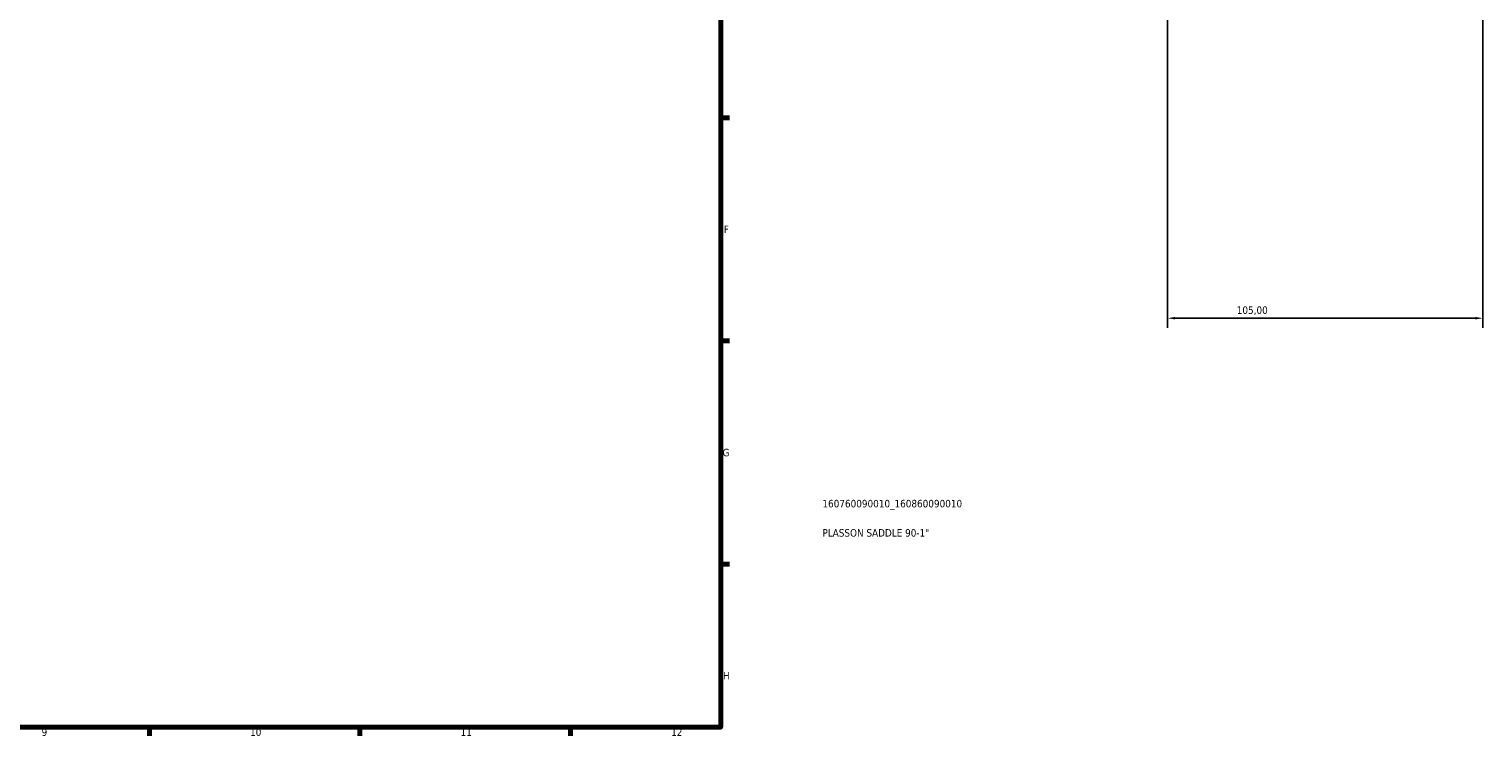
# Model space of a CAD drawing. Header units: millimetres. Extents: x 0 to 1134, y -20 to 1083.
# Tile 5 of 6: x 591 to 1075, y 17 to 252. Entities that reach past the tile are written whole.
import ezdxf

# ---------------------------------------------------------------- set-up
doc = ezdxf.new("R2010")
doc.units = ezdxf.units.MM
for name, color, linetype, lineweight in [('Border (ISO)', 7, 'Continuous', 70), ('Dimension (ISO)', 7, 'Continuous', 25), ('Title (ISO)', 7, 'Continuous', 50)]:
    doc.layers.add(name, color=color, linetype=linetype, lineweight=lineweight)
doc.styles.add('Note Text (ISO)', font='tahoma.ttf')
doc.dimstyles.new('Default (ISO)', dxfattribs={"dimtxt": 2.5, "dimasz": 2.5, "dimexe": 3.175, "dimexo": 0, "dimgap": 0.762, "dimtad": 1, "dimrnd": 1e-08, "dimzin": 0, "dimtxsty": 'Note Text (ISO)', "dimcen": 0.09, "dimdle": 10, "dimclrd": 256, "dimclre": 256, "dimclrt": 232, "dimazin": 0, "dimtfac": 1.40208, "dimtmove": 0, "dimatfit": 3, "dimfxl": 1, "dimtolj": 1, "dimtzin": 0, "dimlwd": -1, "dimlwe": -1, "dimarcsym": 0})

# ---------------------------------------------------------------- blocks, each defined once
blk = doc.blocks.new('Borders Default Border')
at = {"layer": 'Border (ISO)'}
for p, q in [((821, 222.75), (823.9, 222.75)), ((821, 148.5), (823.9, 148.5)), ((821, 74.25), (823.9, 74.25)), ((630.75, 20), (630.75, 17.1)), ((700.83, 20), (700.83, 17.1)), ((770.92, 20), (770.92, 17.1))]:
    blk.add_line(p, q, dxfattribs=at)
at = {"layer": 'Border (ISO)', "flags": 128}
blk.add_lwpolyline([(20, 20), (20, 574), (821, 574), (821, 20), (20, 20)], dxfattribs=at)
at = {"layer": 'Border (ISO)', "color": 232, "true_color": 0xca0064, "char_height": 2.5, "attachment_point": 7, "style": 'Note Text (ISO)'}
for s, insert in [('F', (822, 184.38)), ('G', (821.61, 110.08)), ('H', (821.74, 35.88)), ('9', (594.88, 17.05)), ('10', (664.29, 17.05)), ('11', (734.37, 17.1)), ('12', (804.46, 17.1))]:
    blk.add_mtext(s, dxfattribs=dict(at, insert=insert))
blk = doc.blocks.new('Title Blocks ISO')
at = {"layer": 'Title (ISO)', "color": 232, "true_color": 0xca0064, "style": 'Note Text (ISO)'}
for tag, p in [('PART_NUMBER_001', (33.84, 73.13)), ('DESCRIPTION_001', (33.84, 63.4))]:
    blk.add_attdef(tag, p, '', height=2.5, dxfattribs=at)
blk = doc.blocks.new('*D8')
at = {"layer": 'Defpoints', "color": 0, "transparency": 16777216}
for p in [(969.73, 316.13), (1074.73, 316.13), (969.73, 156.06)]:
    blk.add_point(p, dxfattribs=at)
at = {"layer": 'Dimension (ISO)', "transparency": 16777216}
for p, q in [((969.73, 316.13), (969.73, 152.89)), ((1074.73, 316.13), (1074.73, 152.89)), ((1072.23, 156.06), (972.23, 156.06))]:
    blk.add_line(p, q, dxfattribs=at)
for points in [[(972.23, 156.48), (972.23, 155.65), (969.73, 156.06)], [(1072.23, 156.48), (1072.23, 155.65), (1074.73, 156.06)]]:
    blk.add_solid(points, dxfattribs=at)
at = {"layer": 'Dimension (ISO)', "color": 232, "true_color": 0xca0064, "transparency": 16777216, "insert": (992.78, 160), "char_height": 2.5, "attachment_point": 1, "style": 'Note Text (ISO)'}
blk.add_mtext('\\A1;105,00', dxfattribs=at)

msp = doc.modelspace()

# ---------------------------------------------------------------- block references
msp.add_blockref('Borders Default Border', (0, 0))
msp.add_blockref('Title Blocks ISO', (821, 20)).add_auto_attribs({'PART_NUMBER_001': '160760090010_160860090010', 'DESCRIPTION_001': 'PLASSON SADDLE 90-1"'})

# ---------------------------------------------------------------- dimensions: what is measured, and where the dimension line sits
at = {"layer": 'Dimension (ISO)'}
dim = msp.add_linear_dim(base=(969.73, 156.062), p1=(1074.73, 316.127), p2=(969.73, 316.127), dimstyle='Default (ISO)', override={"dimdec": 2, "dimtp": 0, "dimtm": 0, "dimtdec": 2, "dimtofl": 0, "dimatfit": 1}, dxfattribs=at)
dim.commit()
dim.dimension.update_dxf_attribs({"geometry": '*D8', "text_midpoint": (997.73, 156.062), "dimtype": 160})

doc.saveas('drawing.dxf')
